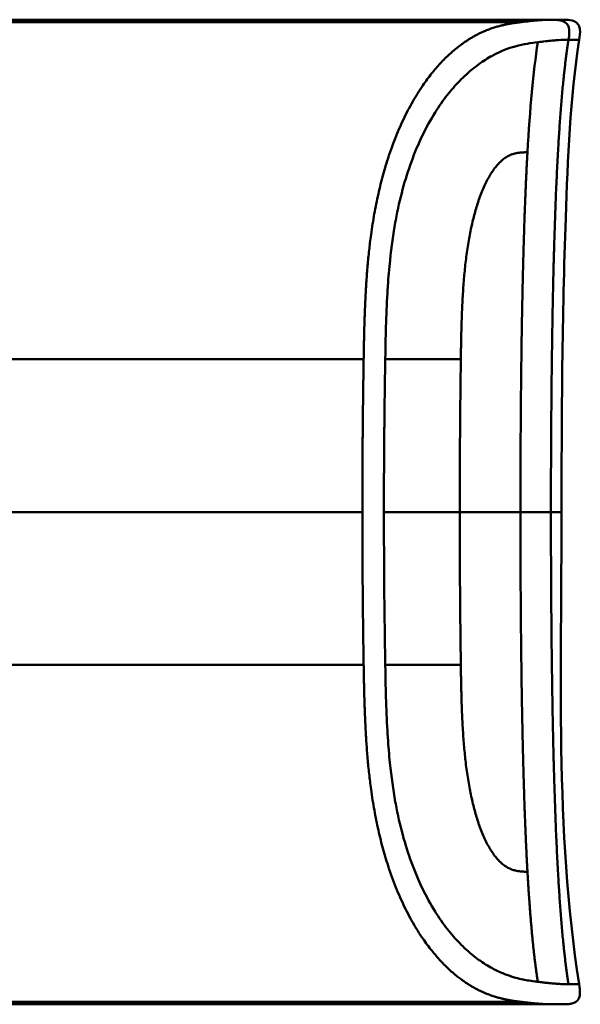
# Model space of a CAD drawing. Header units: millimetres. Extents: x 20 to 833, y 20 to 574.
# Tile 16 of 21: x 430 to 447, y 400 to 430. Entities that reach past the tile are written whole.
import ezdxf

# ---------------------------------------------------------------- set-up
doc = ezdxf.new("R2010")
doc.units = ezdxf.units.MM
doc.header["$LTSCALE"] = 2
doc.layers.add('Sichtbare Kanten(DIN)', color=7, linetype='Continuous', lineweight=50)
doc.layers.add('Sichtbare tangentiale Kanten(DIN)', color=7, linetype='Continuous', lineweight=50)

msp = doc.modelspace()

# ---------------------------------------------------------------- linework, layer by layer
at = {"layer": 'Sichtbare Kanten(DIN)'}
for p, q in [((434.995, 430.095), (415.506, 430.095)), ((415.506, 430.017), (445.222, 430.017)), ((430.995, 430.039), (430.997, 430.073)), ((432.567, 430.033), (430.995, 430.039)), ((430.997, 430.073), (432.569, 430.078)), ((430.997, 430.073), (430.997, 430.039)), ((432.569, 430.078), (432.567, 430.033)), ((432.778, 430.039), (432.779, 430.073)), ((433.619, 430.039), (432.778, 430.039)), ((432.779, 430.073), (432.779, 430.039)), ((432.779, 430.073), (433.621, 430.073)), ((433.621, 430.073), (433.619, 430.039)), ((434.995, 430.095), (445.222, 430.095)), ((445.222, 430.095), (445.222, 430.017)), ((445.222, 430.095), (446.168, 430.095)), ((446.174, 430.095), (446.174, 430.095)), ((434.995, 400.094), (415.506, 400.094)), ((430.038, 400.099), (430.038, 400.127)), ((430.038, 400.127), (431.51, 400.127)), ((431.524, 400.099), (430.038, 400.099)), ((430.315, 400.127), (430.315, 400.122)), ((430.315, 400.111), (430.315, 400.122)), ((431.51, 400.122), (430.315, 400.122)), ((430.315, 400.111), (430.315, 400.108)), ((430.315, 400.111), (431.377, 400.111)), ((430.315, 400.101), (430.315, 400.108)), ((431.377, 400.108), (430.315, 400.108)), ((430.315, 400.101), (431.524, 400.101)), ((431.377, 400.111), (431.377, 400.108)), ((431.51, 400.127), (431.51, 400.122)), ((431.524, 400.101), (431.524, 400.099)), ((432.043, 400.127), (433.008, 400.127)), ((432.043, 400.099), (432.043, 400.127)), ((432.323, 400.099), (432.043, 400.099)), ((432.323, 400.127), (432.323, 400.122)), ((432.323, 400.122), (432.323, 400.11)), ((432.323, 400.11), (432.323, 400.107)), ((432.323, 400.107), (432.323, 400.099)), ((432.948, 400.107), (432.323, 400.107)), ((432.948, 400.11), (432.948, 400.107)), ((433.241, 400.107), (433.241, 400.111)), ((433.415, 400.116), (433.415, 400.125)), ((433.503, 400.103), (433.503, 400.099)), ((433.822, 400.099), (433.503, 400.099)), ((434.995, 400.094), (446.174, 400.094))]:
    msp.add_line(p, q, dxfattribs=at)
for points, degree, knots in [([(446.174, 430.095), (446.175, 430.095), (446.177, 430.095), (446.18, 430.095), (446.181, 430.095), (446.184, 430.095), (446.186, 430.095), (446.19, 430.095), (446.193, 430.095), (446.199, 430.095), (446.203, 430.095), (446.207, 430.095), (446.209, 430.095), (446.209, 430.095), (446.209, 430.095), (446.209, 430.095)], 3, [0, 0, 0, 0, 0.000404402, 0.000404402, 0.000854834, 0.000854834, 0.001462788, 0.001462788, 0.002449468, 0.002449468, 0.004271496, 0.004271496, 0.005378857, 0.005378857, 0.005675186, 0.005675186, 0.005675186, 0.005675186]), ([(446.181, 430.095), (446.25, 430.095), (446.319, 430.095), (446.414, 430.095), (446.44, 430.095), (446.474, 430.095), (446.483, 430.095), (446.495, 430.095), (446.498, 430.095), (446.5, 430.095), (446.501, 430.095), (446.501, 430.095), (446.501, 430.095), (446.502, 430.095), (446.502, 430.095), (446.502, 430.095), (446.502, 430.095), (446.503, 430.095), (446.503, 430.095), (446.504, 430.095), (446.504, 430.095), (446.506, 430.095), (446.506, 430.095), (446.507, 430.095), (446.508, 430.095), (446.509, 430.095), (446.511, 430.095), (446.515, 430.095), (446.517, 430.095), (446.53, 430.095), (446.541, 430.095), (446.636, 430.094), (446.723, 430.092), (446.846, 430.058), (446.887, 430.041), (446.939, 430.004), (446.955, 429.99), (446.983, 429.958), (446.995, 429.94), (447.024, 429.884), (447.035, 429.841), (447.053, 429.695), (447.034, 429.588), (447.018, 429.484)], 3, [6.452815, 6.452815, 6.452815, 6.452815, 11.276396, 11.276396, 13.088131, 13.088131, 13.692043, 13.692043, 13.893347, 13.893347, 13.943673, 13.943673, 13.968836, 13.968836, 13.975126, 13.975126, 13.978272, 13.978272, 13.979847, 13.979847, 13.980658, 13.980658, 13.980857, 13.980857, 13.981056, 13.981056, 13.981451, 13.981451, 13.982238, 13.982238, 13.985384, 13.985384, 14.010906, 14.010906, 14.023723, 14.023723, 14.030058, 14.030058, 14.036391, 14.036391, 14.049147, 14.049147, 14.080709, 14.080709, 14.080709, 14.080709]), ([(447.018, 429.484), (446.739, 427.692), (446.672, 425.871), (446.503, 421.072), (446.483, 418.083), (446.483, 415.094)], 3, [0, 0, 0, 0, 0.544198, 0.544198, 1.440627, 1.440627, 1.440627, 1.440627]), ([(447.018, 400.705), (447.033, 400.608), (447.05, 400.509), (447.04, 400.382), (447.036, 400.354), (447.022, 400.307), (447.015, 400.288), (446.997, 400.253), (446.986, 400.237), (446.961, 400.206), (446.947, 400.192), (446.899, 400.156), (446.862, 400.138), (446.787, 400.114), (446.747, 400.107), (446.669, 400.098), (446.629, 400.096), (446.586, 400.095), (446.581, 400.095), (446.571, 400.095), (446.567, 400.095), (446.558, 400.095), (446.554, 400.095), (446.548, 400.095), (446.546, 400.095), (446.536, 400.094), (446.534, 400.094), (446.525, 400.094), (446.525, 400.094), (446.52, 400.094), (446.517, 400.094), (446.508, 400.094), (446.506, 400.094), (446.5, 400.094), (446.499, 400.094), (446.497, 400.094), (446.496, 400.094), (446.496, 400.094), (446.496, 400.094), (446.496, 400.094), (446.496, 400.094), (446.495, 400.094), (446.495, 400.094), (446.495, 400.094), (446.495, 400.094), (446.495, 400.094), (446.495, 400.094), (446.495, 400.094)], 3, [0, 0, 0, 0, 0.0294977, 0.0294977, 0.0381619, 0.0381619, 0.0440713, 0.0440713, 0.0499905, 0.0499905, 0.0559122, 0.0559122, 0.0678949, 0.0678949, 0.0797343, 0.0797343, 0.0915274, 0.0915274, 0.0930013, 0.0930013, 0.0944832, 0.0944832, 0.0959796, 0.0959796, 0.0974664, 0.0974664, 0.1034692, 0.1034692, 0.1270507, 0.1270507, 0.1879011, 0.1879011, 0.2107211, 0.2107211, 0.215001, 0.215001, 0.2153689, 0.2153689, 0.2155531, 0.2155531, 0.2155992, 0.2155992, 0.2156456, 0.2156456, 0.2156571, 0.2156571, 0.2156688, 0.2156688, 0.2156688, 0.2156688]), ([(433.503, 400.099), (433.411, 400.1), (433.318, 400.101), (433.133, 400.103), (433.041, 400.105), (432.948, 400.107)], 3, [-0.1005752, -0.1005752, -0.1005752, -0.1005752, -0.0502881, -0.0502881, -0.000001, -0.000001, -0.000001, -0.000001]), ([(433.008, 400.127), (433.083, 400.127), (433.159, 400.127), (433.231, 400.127), (433.305, 400.126), (433.375, 400.126), (433.437, 400.125), (433.492, 400.124), (433.538, 400.123), (433.575, 400.122), (433.618, 400.121), (433.645, 400.119), (433.659, 400.118), (433.668, 400.117), (433.672, 400.116), (433.672, 400.116), (433.672, 400.115), (433.669, 400.114), (433.642, 400.112), (433.62, 400.111), (433.585, 400.11), (433.537, 400.11), (433.5, 400.109), (433.457, 400.109), (433.409, 400.108), (433.357, 400.108), (433.3, 400.107), (433.241, 400.107)], 3, [0, 0, 0, 0, 0.0225711, 0.0225711, 0.0225711, 0.0454923, 0.0454923, 0.0454923, 0.0656128, 0.0656128, 0.0656128, 0.088775, 0.088775, 0.088775, 0.1028625, 0.1028625, 0.1028625, 0.1164275, 0.1164275, 0.1164275, 0.1276054, 0.1276054, 0.1276054, 0.1362092, 0.1362092, 0.1362092, 0.1454311, 0.1454311, 0.1454311, 0.1454311]), ([(433.241, 400.107), (433.338, 400.105), (433.435, 400.104), (433.628, 400.101), (433.725, 400.1), (433.822, 400.099)], 3, [-0.1052572, -0.1052572, -0.1052572, -0.1052572, -0.0526291, -0.0526291, -0.000001, -0.000001, -0.000001, -0.000001]), ([(446.174, 400.094), (446.174, 400.094), (446.175, 400.094), (446.179, 400.094), (446.184, 400.094), (446.188, 400.094), (446.192, 400.094), (446.195, 400.094)], 5, [0, 0, 0, 0, 0, 0, 0.00005315, 0.00605576, 0.01942274, 0.01942274, 0.01942274, 0.01942274, 0.01942274, 0.01942274]), ([(446.308, 400.094), (446.305, 400.094), (446.295, 400.094), (446.278, 400.094), (446.254, 400.094), (446.227, 400.094), (446.203, 400.094), (446.187, 400.094), (446.177, 400.094), (446.174, 400.094)], 5, [5.269529, 5.269529, 5.269529, 5.269529, 5.269529, 5.269529, 5.666285, 6.463001, 7.259718, 8.056434, 8.413102, 8.413102, 8.413102, 8.413102, 8.413102, 8.413102]), ([(446.495, 400.094), (446.447, 400.094), (446.488, 400.094), (446.31, 400.094), (446.281, 400.094), (446.242, 400.094), (446.234, 400.094), (446.209, 400.094), (446.206, 400.094), (446.199, 400.094), (446.199, 400.094), (446.197, 400.094), (446.197, 400.094), (446.196, 400.094), (446.196, 400.094), (446.196, 400.094), (446.195, 400.094), (446.195, 400.094)], 3, [0, 0, 0, 0, 0.407449, 0.407449, 0.5322968, 0.5322968, 0.5636556, 0.5636556, 0.5676213, 0.5676213, 0.5681208, 0.5681208, 0.5682446, 0.5682446, 0.5683062, 0.5683062, 0.5683445, 0.5683445, 0.5683445, 0.5683445]), ([(446.516, 400.094), (446.516, 400.094), (446.514, 400.094), (446.509, 400.094), (446.505, 400.094), (446.501, 400.094), (446.499, 400.094), (446.497, 400.094), (446.496, 400.094), (446.494, 400.094), (446.494, 400.094), (446.493, 400.094), (446.493, 400.094), (446.492, 400.094), (446.492, 400.094), (446.492, 400.094), (446.492, 400.094), (446.492, 400.094)], 3, [0.0356409, 0.0356409, 0.0356409, 0.0356409, 0.0964729, 0.0964729, 0.1925318, 0.1925318, 0.2285538, 0.2285538, 0.2555705, 0.2555705, 0.2606362, 0.2606362, 0.2608737, 0.2608737, 0.2610519, 0.2610519, 0.2610664, 0.2610664, 0.2610664, 0.2610664])]:
    msp.add_open_spline(points, degree=degree, knots=knots, dxfattribs=at)
for points in [[(446.483, 415.094), (446.483, 410.295), (446.279, 405.448), (447.018, 400.705)], [(447.018, 400.705), (447.018, 400.705), (447.018, 400.705), (447.018, 400.705)]]:
    msp.add_open_spline(points, degree=3, dxfattribs=at)
for points, weights, knots in [([(433.415, 400.116), (433.415, 400.117), (433.405, 400.117), (433.384, 400.118), (433.373, 400.119), (433.359, 400.119), (433.342, 400.12), (433.325, 400.12), (433.306, 400.12), (433.283, 400.121), (433.262, 400.121), (433.239, 400.121), (433.213, 400.121), (433.19, 400.122), (433.164, 400.122), (433.137, 400.122), (433.088, 400.122), (433.034, 400.122), (432.976, 400.122), (432.758, 400.122), (432.541, 400.122), (432.323, 400.122)], [1, 0.99534372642, 0.99534372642, 1, 0.998494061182, 0.998494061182, 1, 0.998460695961, 0.998460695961, 1, 0.998657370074, 0.998657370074, 1, 0.998874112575, 0.998874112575, 1, 0.996743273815, 0.996743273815, 1, 1, 1, 1], [0, 0, 0, 0, 0.0167499, 0.0167499, 0.0167499, 0.0259531, 0.0259531, 0.0259531, 0.0351695, 0.0351695, 0.0351695, 0.0438009, 0.0438009, 0.0438009, 0.0518097, 0.0518097, 0.0518097, 0.065886, 0.065886, 0.065886, 0.1311352, 0.1311352, 0.1311352, 0.1311352]), ([(432.323, 400.11), (432.541, 400.11), (432.758, 400.11), (432.976, 400.11), (433.011, 400.11), (433.044, 400.11), (433.075, 400.11), (433.109, 400.11), (433.142, 400.11), (433.171, 400.11), (433.205, 400.11), (433.236, 400.111), (433.263, 400.111), (433.293, 400.111), (433.318, 400.111), (433.339, 400.112), (433.366, 400.112), (433.386, 400.113), (433.399, 400.114), (433.41, 400.114), (433.415, 400.115), (433.415, 400.116)], [1, 1, 1, 1, 0.99849745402, 0.99849745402, 1, 0.998977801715, 0.998977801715, 1, 0.999210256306, 0.999210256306, 1, 0.999393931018, 0.999393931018, 1, 0.999355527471, 0.999355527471, 1, 0.999661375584, 0.999661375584, 1], [0, 0, 0, 0, 0.0652493, 0.0652493, 0.0652493, 0.0751466, 0.0751466, 0.0751466, 0.0849511, 0.0849511, 0.0849511, 0.0950243, 0.0950243, 0.0950243, 0.1051429, 0.1051429, 0.1051429, 0.1194039, 0.1194039, 0.1194039, 0.1309839, 0.1309839, 0.1309839, 0.1309839])]:
    msp.add_rational_spline(points, weights, degree=3, knots=knots, dxfattribs=at)
at = {"layer": 'Sichtbare tangentiale Kanten(DIN)'}
for p, q in [((446.695, 429.485), (446.694, 429.485)), ((415.506, 419.753), (440.457, 419.753)), ((441.115, 419.753), (443.416, 419.753)), ((443.416, 419.753), (443.416, 419.761)), ((440.418, 415.094), (420.449, 415.094)), ((415.506, 410.437), (440.457, 410.437)), ((441.115, 410.437), (443.416, 410.437)), ((443.416, 410.437), (443.416, 410.428)), ((415.506, 400.172), (445.222, 400.172))]:
    msp.add_line(p, q, dxfattribs=at)
for centre, major_axis, start_param, end_param in [((443.692, 414.535), (-0.016, 10.727), 1.062815, 1.518592), ((443.692, 415.654), (-0.016, -10.727), 4.764655, 5.220371)]:
    msp.add_ellipse(centre, major_axis=major_axis, ratio=0.028644, start_param=start_param, end_param=end_param, dxfattribs=at)
for points, degree, knots in [([(445.222, 430.017), (445.222, 430.017), (445.108, 430.003), (444.863, 429.971), (444.461, 429.894), (443.856, 429.68), (442.968, 429.061), (442.049, 427.949), (441.23, 426.269), (440.695, 424.165), (440.527, 422.39), (440.481, 421.068), (440.465, 420.195), (440.457, 419.757), (440.457, 419.753)], 5, [0, 0, 0, 0, 0, 0, 0.000234, 0.217926, 0.435619, 0.653311, 0.871004, 1.088696, 1.306388, 1.524081, 1.741773, 1.743874, 1.743874, 1.743874, 1.743874, 1.743874, 1.743874]), ([(446.174, 430.095), (446.152, 430.095), (446.124, 430.095), (446.07, 430.093), (446.041, 430.092), (445.98, 430.09), (445.947, 430.088), (445.879, 430.084), (445.843, 430.081), (445.766, 430.075), (445.727, 430.072), (445.643, 430.065), (445.6, 430.06), (445.509, 430.051), (445.461, 430.046), (445.362, 430.034), (445.311, 430.028), (445.246, 430.02), (445.234, 430.019), (445.222, 430.017)], 3, [0, 0, 0, 0, 0.0622178, 0.0622178, 0.1250937, 0.1250937, 0.1879696, 0.1879696, 0.2508455, 0.2508455, 0.3137214, 0.3137214, 0.3765973, 0.3765973, 0.4394731, 0.4394731, 0.502349, 0.502349, 0.5158954, 0.5158954, 0.5158954, 0.5158954]), ([(446.181, 430.095), (446.445, 430.095), (446.655, 430.045), (446.706, 429.858), (446.733, 429.757), (446.717, 429.627), (446.695, 429.485)], 3, [0, 0, 0, 0, 0.650419, 0.650419, 0.650419, 1, 1, 1, 1]), ([(445.759, 429.409), (445.559, 429.384), (445.329, 429.354), (445.074, 429.283), (444.862, 429.224), (444.632, 429.138), (444.387, 429.006), (444.366, 428.994), (444.345, 428.983), (444.323, 428.971), (444.186, 428.893), (444.044, 428.8), (443.902, 428.694), (443.761, 428.588), (443.62, 428.468), (443.476, 428.327), (443.35, 428.204), (443.22, 428.064), (443.094, 427.911), (442.967, 427.757), (442.845, 427.592), (442.725, 427.411), (442.694, 427.364), (442.663, 427.315), (442.631, 427.265), (442.496, 427.049), (442.367, 426.815), (442.246, 426.565), (442.125, 426.315), (442.012, 426.048), (441.911, 425.769), (441.812, 425.5), (441.724, 425.219), (441.644, 424.925), (441.565, 424.63), (441.495, 424.321), (441.433, 423.988), (441.429, 423.964), (441.425, 423.941), (441.421, 423.919), (441.357, 423.565), (441.303, 423.181), (441.26, 422.768), (441.232, 422.503), (441.211, 422.25), (441.193, 421.982), (441.191, 421.946), (441.189, 421.913), (441.187, 421.881), (441.166, 421.553), (441.151, 421.216), (441.14, 420.864), (441.129, 420.512), (441.123, 420.249), (441.115, 419.753)], 3, [0, 0, 0, 0, 0.230762, 0.230762, 0.230762, 0.423227, 0.423227, 0.423227, 0.439515, 0.439515, 0.439515, 0.543734, 0.543734, 0.543734, 0.647952, 0.647952, 0.647952, 0.739173, 0.739173, 0.739173, 0.830393, 0.830393, 0.830393, 0.854195, 0.854195, 0.854195, 0.956483, 0.956483, 0.956483, 1.058772, 1.058772, 1.058772, 1.157514, 1.157514, 1.157514, 1.256255, 1.256255, 1.256255, 1.263482, 1.263482, 1.263482, 1.383867, 1.383867, 1.383867, 1.461303, 1.461303, 1.461303, 1.471606, 1.471606, 1.471606, 1.578168, 1.578168, 1.578168, 1.684731, 1.684731, 1.684731, 1.684731]), ([(446.694, 429.485), (446.692, 429.485), (446.69, 429.485), (446.688, 429.485), (446.661, 429.485), (446.631, 429.484), (446.601, 429.483), (446.522, 429.481), (446.425, 429.476), (446.313, 429.467), (446.304, 429.467), (446.294, 429.466), (446.284, 429.465), (446.254, 429.463), (446.224, 429.46), (446.193, 429.457), (446.067, 429.445), (445.923, 429.429), (445.759, 429.409)], 3, [0, 0, 0, 0, 0.0053162, 0.0053162, 0.0053162, 0.0755048, 0.0755048, 0.0755048, 0.2568405, 0.2568405, 0.2568405, 0.2725259, 0.2725259, 0.2725259, 0.3194664, 0.3194664, 0.3194664, 0.5075707, 0.5075707, 0.5075707, 0.5075707]), ([(447.018, 429.484), (447.018, 429.484), (447.017, 429.484), (447.017, 429.484), (447.016, 429.484), (447.016, 429.484), (447.016, 429.484), (447.015, 429.484), (447.012, 429.484), (447.007, 429.484), (447.002, 429.484), (446.995, 429.484), (446.985, 429.484), (446.975, 429.484), (446.963, 429.484), (446.947, 429.484), (446.943, 429.484), (446.938, 429.484), (446.932, 429.484), (446.92, 429.484), (446.905, 429.484), (446.888, 429.484), (446.865, 429.484), (446.837, 429.484), (446.805, 429.484), (446.773, 429.484), (446.736, 429.484), (446.695, 429.485)], 3, [0.1680898, 0.1680898, 0.1680898, 0.1680898, 0.2201433, 0.2201433, 0.2201433, 0.2290985, 0.2290985, 0.2290985, 0.3299892, 0.3299892, 0.3299892, 0.4391613, 0.4391613, 0.4391613, 0.5480388, 0.5480388, 0.5480388, 0.5800984, 0.5800984, 0.5800984, 0.6576871, 0.6576871, 0.6576871, 0.7681813, 0.7681813, 0.7681813, 0.8792555, 0.8792555, 0.8792555, 0.8792555]), ([(443.416, 419.761), (443.424, 420.286), (443.446, 421.667), (443.551, 423.197), (443.929, 425.006), (444.558, 425.876), (444.998, 426.053), (445.256, 426.044), (445.445, 426.061)], 5, [0, 0, 0, 0, 0, 0, 0.2491944, 0.4991944, 0.7491944, 0.9991944, 0.9991944, 0.9991944, 0.9991944, 0.9991944, 0.9991944]), ([(440.457, 419.753), (440.457, 419.753), (440.455, 419.637), (440.452, 419.405), (440.446, 419.057), (440.44, 418.585), (440.433, 418.007), (440.427, 417.423), (440.423, 416.842), (440.42, 416.259), (440.418, 415.793), (440.418, 415.444), (440.418, 415.211), (440.418, 415.095)], 5, [0, 0, 0, 0, 0, 0, 0.00002, 0.0581515, 0.116283, 0.1744144, 0.2325459, 0.2906774, 0.3488089, 0.4069404, 0.465034, 0.465034, 0.465034, 0.465034, 0.465034, 0.465034]), ([(440.418, 415.095), (440.418, 414.9), (440.418, 414.706), (440.418, 414.512), (440.419, 414.318), (440.419, 414.124), (440.42, 413.93), (440.421, 413.736), (440.422, 413.541), (440.423, 413.347), (440.425, 413.153), (440.426, 412.96), (440.428, 412.766), (440.429, 412.572), (440.431, 412.378), (440.433, 412.184), (440.435, 411.99), (440.438, 411.796), (440.44, 411.602), (440.442, 411.407), (440.445, 411.212), (440.448, 411.018), (440.451, 410.823), (440.454, 410.63), (440.457, 410.437)], 3, [0.000019, 0.000019, 0.000019, 0.000019, 0.0581611, 0.0581611, 0.0581611, 0.1162844, 0.1162844, 0.1162844, 0.1744076, 0.1744076, 0.1744076, 0.2325309, 0.2325309, 0.2325309, 0.2906542, 0.2906542, 0.2906542, 0.3487774, 0.3487774, 0.3487774, 0.4069007, 0.4069007, 0.4069007, 0.4650424, 0.4650424, 0.4650424, 0.4650424]), ([(441.074, 415.094), (441.074, 414.9), (441.074, 414.707), (441.075, 414.514), (441.077, 413.549), (441.084, 412.583), (441.097, 411.61), (441.099, 411.415), (441.102, 411.223), (441.105, 411.036), (441.108, 410.85), (441.111, 410.658), (441.114, 410.458), (441.114, 410.451), (441.114, 410.444), (441.115, 410.437)], 3, [0, 0, 0, 0, 0.0579521, 0.0579521, 0.0579521, 0.3477131, 0.3477131, 0.3477131, 0.4058533, 0.4058533, 0.4058533, 0.4636935, 0.4636935, 0.4636935, 0.4658128, 0.4658128, 0.4658128, 0.4658128]), ([(443.384, 415.094), (443.18, 415.094), (443.026, 415.094), (442.83, 415.094), (442.634, 415.094), (442.433, 415.094), (442.229, 415.094), (442.179, 415.094), (442.128, 415.094), (442.077, 415.094), (441.925, 415.094), (441.773, 415.094), (441.625, 415.094), (441.6, 415.094), (441.576, 415.094), (441.552, 415.094), (441.527, 415.094), (441.503, 415.094), (441.479, 415.094), (441.359, 415.094), (441.243, 415.094), (441.136, 415.094), (441.115, 415.094), (441.094, 415.094), (441.074, 415.094)], 3, [0, 0, 0, 0, 0.1300988, 0.1300988, 0.1300988, 0.2601975, 0.2601975, 0.2601975, 0.2927222, 0.2927222, 0.2927222, 0.3902963, 0.3902963, 0.3902963, 0.4065586, 0.4065586, 0.4065586, 0.422821, 0.422821, 0.422821, 0.5041327, 0.5041327, 0.5041327, 0.5203951, 0.5203951, 0.5203951, 0.5203951]), ([(446.159, 415.094), (446.314, 415.094), (446.404, 415.094), (446.448, 415.094), (446.476, 415.094), (446.483, 415.094), (446.483, 415.094)], 3, [0, 0, 0, 0, 0.4403832, 0.4403832, 0.4403832, 0.7212637, 0.7212637, 0.7212637, 0.7212637]), ([(440.457, 410.437), (440.457, 410.433), (440.465, 409.994), (440.481, 409.122), (440.527, 407.797), (440.695, 406.023), (441.231, 403.917), (442.053, 402.236), (442.968, 401.129), (443.858, 400.507), (444.473, 400.294), (444.872, 400.218), (445.11, 400.186), (445.222, 400.172)], 5, [0, 0, 0, 0, 0, 0, 0.002102, 0.219803, 0.437505, 0.655206, 0.872907, 1.090608, 1.308309, 1.52601, 1.743633, 1.743633, 1.743633, 1.743633, 1.743633, 1.743633]), ([(445.759, 400.781), (445.747, 400.782), (445.735, 400.784), (445.723, 400.785), (445.651, 400.794), (445.574, 400.805), (445.496, 400.817), (445.371, 400.837), (445.238, 400.863), (445.089, 400.903), (444.987, 400.931), (444.881, 400.966), (444.772, 401.007), (444.664, 401.049), (444.555, 401.097), (444.442, 401.155), (444.405, 401.175), (444.367, 401.195), (444.328, 401.217), (444.19, 401.294), (444.047, 401.387), (443.905, 401.494), (443.763, 401.6), (443.622, 401.72), (443.477, 401.861), (443.351, 401.984), (443.221, 402.124), (443.094, 402.278), (442.968, 402.432), (442.845, 402.597), (442.725, 402.778), (442.695, 402.824), (442.664, 402.872), (442.633, 402.921), (442.498, 403.137), (442.369, 403.371), (442.248, 403.622), (442.126, 403.872), (442.014, 404.139), (441.912, 404.418), (441.813, 404.687), (441.724, 404.968), (441.645, 405.263), (441.566, 405.558), (441.495, 405.868), (441.433, 406.201), (441.429, 406.225), (441.425, 406.248), (441.421, 406.268), (441.356, 406.632), (441.3, 407.027), (441.257, 407.451), (441.23, 407.71), (441.21, 407.957), (441.192, 408.219), (441.19, 408.25), (441.188, 408.279), (441.187, 408.307), (441.166, 408.635), (441.151, 408.972), (441.14, 409.325), (441.129, 409.677), (441.123, 409.941), (441.115, 410.437)], 3, [0, 0, 0, 0, 0.013527, 0.013527, 0.013527, 0.095792, 0.095792, 0.095792, 0.227559, 0.227559, 0.227559, 0.318199, 0.318199, 0.318199, 0.408838, 0.408838, 0.408838, 0.438587, 0.438587, 0.438587, 0.543091, 0.543091, 0.543091, 0.647595, 0.647595, 0.647595, 0.739004, 0.739004, 0.739004, 0.830413, 0.830413, 0.830413, 0.853725, 0.853725, 0.853725, 0.956085, 0.956085, 0.956085, 1.058446, 1.058446, 1.058446, 1.157356, 1.157356, 1.157356, 1.256266, 1.256266, 1.256266, 1.263312, 1.263312, 1.263312, 1.386941, 1.386941, 1.386941, 1.462444, 1.462444, 1.462444, 1.471505, 1.471505, 1.471505, 1.578132, 1.578132, 1.578132, 1.68476, 1.68476, 1.68476, 1.68476]), ([(443.416, 410.428), (443.424, 409.892), (443.446, 408.53), (443.55, 406.991), (443.931, 405.184), (444.556, 404.314), (444.999, 404.136), (445.306, 404.141), (445.445, 404.129)], 5, [0, 0, 0, 0, 0, 0, 0.2492, 0.4992, 0.7492, 0.9992, 0.9992, 0.9992, 0.9992, 0.9992, 0.9992]), ([(446.694, 400.705), (446.692, 400.705), (446.69, 400.705), (446.687, 400.705), (446.663, 400.705), (446.637, 400.705), (446.61, 400.706), (446.582, 400.707), (446.553, 400.708), (446.522, 400.709), (446.491, 400.71), (446.458, 400.712), (446.424, 400.714), (446.411, 400.715), (446.397, 400.716), (446.384, 400.717), (446.361, 400.718), (446.338, 400.72), (446.314, 400.722), (446.275, 400.725), (446.235, 400.728), (446.193, 400.732), (446.151, 400.736), (446.106, 400.741), (446.06, 400.746), (446.013, 400.75), (445.965, 400.756), (445.915, 400.761), (445.866, 400.767), (445.813, 400.774), (445.759, 400.781)], 3, [0, 0, 0, 0, 0.005938, 0.005938, 0.005938, 0.068767, 0.068767, 0.068767, 0.1314145, 0.1314145, 0.1314145, 0.1940469, 0.1940469, 0.1940469, 0.2177013, 0.2177013, 0.2177013, 0.256742, 0.256742, 0.256742, 0.3195011, 0.3195011, 0.3195011, 0.3822317, 0.3822317, 0.3822317, 0.4449585, 0.4449585, 0.4449585, 0.5075707, 0.5075707, 0.5075707, 0.5075707]), ([(447.018, 400.705), (447.018, 400.705), (447.017, 400.705), (447.017, 400.705), (447.016, 400.705), (447.016, 400.705), (447.016, 400.705), (447.015, 400.705), (447.012, 400.705), (447.007, 400.705), (447.002, 400.705), (446.995, 400.705), (446.985, 400.705), (446.975, 400.705), (446.963, 400.705), (446.947, 400.705), (446.941, 400.705), (446.934, 400.705), (446.927, 400.705), (446.915, 400.705), (446.903, 400.705), (446.888, 400.705), (446.864, 400.705), (446.837, 400.705), (446.804, 400.705), (446.773, 400.705), (446.736, 400.705), (446.696, 400.705), (446.695, 400.705), (446.694, 400.705), (446.694, 400.705)], 3, [0.1681613, 0.1681613, 0.1681613, 0.1681613, 0.2202767, 0.2202767, 0.2202767, 0.2309529, 0.2309529, 0.2309529, 0.3302295, 0.3302295, 0.3302295, 0.4395805, 0.4395805, 0.4395805, 0.5485418, 0.5485418, 0.5485418, 0.5906345, 0.5906345, 0.5906345, 0.6580998, 0.6580998, 0.6580998, 0.7689055, 0.7689055, 0.7689055, 0.8770848, 0.8770848, 0.8770848, 0.8799746, 0.8799746, 0.8799746, 0.8799746]), ([(445.222, 400.172), (445.222, 400.172), (445.229, 400.171), (445.269, 400.166), (445.339, 400.158), (445.437, 400.146), (445.557, 400.134), (445.688, 400.12), (445.808, 400.111), (445.916, 400.103), (446.013, 400.098), (446.082, 400.095), (446.13, 400.095), (446.159, 400.094), (446.174, 400.094)], 5, [0, 0, 0, 0, 0, 0, 0.0000789, 0.0138137, 0.0766896, 0.1395656, 0.2024415, 0.2653174, 0.3281933, 0.3910693, 0.4539452, 0.516768, 0.516768, 0.516768, 0.516768, 0.516768, 0.516768])]:
    msp.add_open_spline(points, degree=degree, knots=knots, dxfattribs=at)
for points, degree in [([(445.445, 426.061), (445.519, 427.374), (445.619, 428.503), (445.759, 429.409)], 3), ([(446.159, 415.095), (446.159, 418.57), (446.197, 422.044), (446.271, 425.194), (446.415, 427.695), (446.694, 429.485)], 5), ([(445.445, 426.061), (445.344, 424.267), (445.284, 422.19), (445.248, 419.897), (445.23, 417.496), (445.23, 415.095)], 5), ([(445.23, 415.094), (444.804, 415.094), (444.189, 415.094), (443.384, 415.094)], 3), ([(445.445, 404.129), (445.344, 405.923), (445.284, 407.999), (445.248, 410.292), (445.23, 412.693), (445.23, 415.094)], 5), ([(445.23, 415.094), (445.651, 415.094), (445.956, 415.094), (446.159, 415.094)], 3), ([(446.159, 415.094), (446.159, 411.62), (446.197, 408.145), (446.271, 404.995), (446.415, 402.494), (446.694, 400.705)], 5), ([(445.445, 404.129), (445.49, 403.345), (445.542, 402.611), (445.603, 401.936), (445.675, 401.325), (445.759, 400.781)], 5)]:
    msp.add_open_spline(points, degree=degree, dxfattribs=at)
msp.add_rational_spline([(441.074, 415.095), (441.074, 415.192), (441.074, 415.288), (441.074, 415.385), (441.074, 415.481), (441.075, 415.578), (441.075, 415.674), (441.076, 416.447), (441.081, 417.22), (441.09, 417.992), (441.092, 418.178), (441.094, 418.371), (441.097, 418.572), (441.099, 418.776), (441.102, 418.969), (441.105, 419.153), (441.108, 419.337), (441.111, 419.529), (441.114, 419.731), (441.114, 419.738), (441.114, 419.746), (441.115, 419.753)], [1, 1, 1, 1, 1.00008958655, 1.00008958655, 1, 1, 1, 1, 1.00223380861, 1.00223380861, 1, 1.00382742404, 1.00382742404, 1, 1.00355055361, 1.00355055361, 1, 1, 1, 1], degree=3, knots=[0, 0, 0, 0, 0.0289474, 0.0289474, 0.0289474, 0.0578949, 0.0578949, 0.0578949, 0.2897354, 0.2897354, 0.2897354, 0.347694, 0.347694, 0.347694, 0.4058538, 0.4058538, 0.4058538, 0.4636922, 0.4636922, 0.4636922, 0.4658129, 0.4658129, 0.4658129, 0.4658129], dxfattribs=at)

doc.saveas('drawing.dxf')
